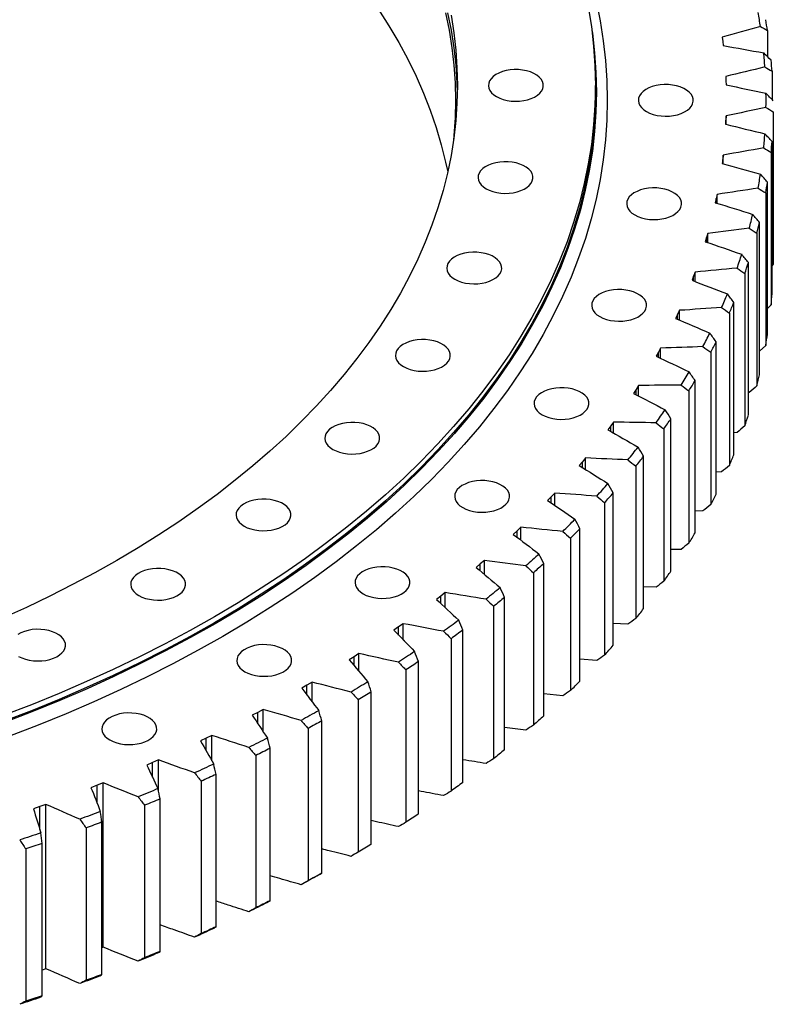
# Model space of a CAD drawing. Header units: millimetres. Extents: x 427 to 9394, y 22732 to 29464.
# Tile 14 of 16: x 7040 to 7452, y 25791 to 26329. Entities that reach past the tile are written whole.
import ezdxf

# ---------------------------------------------------------------- set-up
doc = ezdxf.new("R2010")
doc.units = ezdxf.units.MM
doc.header["$LTSCALE"] = 50

msp = doc.modelspace()

# ---------------------------------------------------------------- linework, layer by layer
at = {"color": 7, "linetype": 'Continuous', "lineweight": 25}
for p, q in [((7449.03, 26323.49), (7449.03, 26309.27)), ((7424.21, 26319.92), (7424.53, 26317.61)), ((7424.53, 26317.61), (7424.78, 26315.3)), ((7451.53, 26301.31), (7451.53, 26285.77)), ((7426.17, 26298.43), (7426.3, 26296.11)), ((7426.3, 26296.11), (7426.36, 26293.8)), ((7354.91, 26290.26), (7354.91, 26293.52)), ((7426.3, 26274.6), (7426.17, 26272.28)), ((7426.36, 26276.91), (7426.3, 26274.6)), ((7426.36, 26272.24), (7426.36, 26276.91)), ((7452.2, 26279.1), (7452.2, 26195.81)), ((7451.53, 26179.58), (7451.53, 26262.86)), ((7424.53, 26253.11), (7424.21, 26250.8)), ((7424.78, 26255.42), (7424.53, 26253.11)), ((7424.78, 26250.64), (7424.78, 26255.42)), ((7451.03, 26256.88), (7451.03, 26173.6)), ((7449.03, 26157.4), (7449.03, 26240.69)), ((7420.98, 26231.69), (7420.48, 26229.39)), ((7421.43, 26233.99), (7420.98, 26231.69)), ((7421.43, 26229.09), (7421.43, 26233.99)), ((7448.04, 26234.73), (7448.04, 26151.44)), ((7444.7, 26135.32), (7444.7, 26218.61)), ((7415.68, 26210.39), (7414.98, 26208.11)), ((7416.31, 26212.67), (7415.68, 26210.39)), ((7416.31, 26207.65), (7416.31, 26212.67)), ((7443.23, 26212.68), (7443.23, 26129.39)), ((7438.56, 26113.38), (7438.56, 26196.67)), ((7452.2, 26195.81), (7451.53, 26195.12)), ((7408.62, 26189.26), (7407.74, 26187)), ((7409.45, 26191.53), (7408.62, 26189.26)), ((7409.45, 26186.35), (7409.45, 26191.53)), ((7436.6, 26190.79), (7436.6, 26107.5)), ((7430.62, 26091.64), (7430.62, 26174.92)), ((7451.03, 26173.6), (7449.03, 26171.62)), ((7399.84, 26168.35), (7398.77, 26166.12)), ((7400.85, 26170.59), (7399.84, 26168.35)), ((7400.85, 26165.24), (7400.85, 26170.59)), ((7428.17, 26169.1), (7428.17, 26085.82)), ((7420.9, 26070.13), (7420.9, 26153.42)), ((7448.04, 26151.44), (7444.7, 26148.29)), ((7389.34, 26147.7), (7388.09, 26145.5)), ((7390.53, 26149.91), (7389.34, 26147.7)), ((7390.53, 26144.36), (7390.53, 26149.91)), ((7417.97, 26147.68), (7417.97, 26064.39)), ((7378.52, 26129.55), (7377.15, 26127.37)), ((7378.52, 26123.76), (7378.52, 26129.55)), ((7409.41, 26048.92), (7409.41, 26132.21)), ((7377.15, 26127.37), (7375.72, 26125.21)), ((7406.02, 26126.55), (7406.02, 26043.26)), ((7439.04, 26125.61), (7438.56, 26125.55)), ((7363.29, 26107.39), (7361.69, 26105.27)), ((7364.84, 26109.53), (7363.29, 26107.39)), ((7364.84, 26103.48), (7364.84, 26109.53)), ((7396.19, 26028.05), (7396.19, 26111.34)), ((7392.33, 26105.78), (7392.33, 26022.49)), ((7432.38, 26103.83), (7430.62, 26103.67)), ((7347.81, 26087.82), (7346.03, 26085.75)), ((7349.53, 26089.91), (7347.81, 26087.82)), ((7349.53, 26083.56), (7349.53, 26089.91)), ((7381.26, 26007.57), (7381.26, 26090.86)), ((7376.95, 26085.41), (7376.95, 26002.12)), ((7423.93, 26082.26), (7420.9, 26082.06)), ((7332.63, 26070.74), (7330.73, 26068.7)), ((7332.63, 26064.04), (7332.63, 26070.74)), ((7364.66, 25987.52), (7364.66, 26070.8)), ((7330.73, 26068.7), (7328.78, 26066.67)), ((7359.91, 26065.48), (7359.91, 25982.19)), ((7413.71, 26060.95), (7409.41, 26060.79)), ((7312.09, 26050.06), (7309.98, 26048.1)), ((7314.16, 26052.05), (7312.09, 26050.06)), ((7314.16, 26044.94), (7314.16, 26052.05)), ((7346.43, 25967.95), (7346.43, 26051.23)), ((7341.25, 26046.05), (7341.25, 25962.76)), ((7401.74, 26039.95), (7396.19, 26039.89)), ((7291.94, 26031.96), (7289.67, 26030.05)), ((7294.17, 26033.89), (7291.94, 26031.96)), ((7294.17, 26026.29), (7294.17, 26033.89)), ((7326.61, 25948.9), (7326.61, 26032.18)), ((7321, 26027.15), (7321, 25943.86)), ((7272.7, 26016.3), (7270.32, 26014.44)), ((7272.7, 26008.13), (7272.7, 26016.3)), ((7388.06, 26019.29), (7381.26, 26019.41)), ((7270.32, 26014.44), (7267.9, 26012.59)), ((7305.24, 25930.41), (7305.24, 26013.7)), ((7299.22, 26008.82), (7299.22, 25925.53)), ((7247.28, 25997.52), (7244.71, 25995.75)), ((7249.81, 25999.32), (7247.28, 25997.52)), ((7249.81, 25990.46), (7249.81, 25999.32)), ((7282.37, 25912.54), (7282.37, 25995.82)), ((7372.69, 25999.04), (7364.66, 25999.39)), ((7275.95, 25991.12), (7275.95, 25907.83)), ((7222.87, 25981.26), (7220.15, 25979.56)), ((7225.55, 25982.99), (7222.87, 25981.26)), ((7225.55, 25973.29), (7225.55, 25982.99)), ((7258.05, 25895.31), (7258.05, 25978.6)), ((7355.67, 25979.23), (7346.43, 25979.9)), ((7251.25, 25974.07), (7251.25, 25890.78)), ((7197.15, 25965.69), (7194.3, 25964.06)), ((7199.97, 25967.34), (7197.15, 25965.69)), ((7199.97, 25956.6), (7199.97, 25967.34)), ((7232.34, 25878.77), (7232.34, 25962.06)), ((7225.18, 25957.72), (7225.18, 25874.44)), ((7337.03, 25959.91), (7326.61, 25960.96)), ((7173.13, 25952.41), (7170.18, 25950.84)), ((7173.13, 25940.34), (7173.13, 25952.41)), ((7170.18, 25950.84), (7167.19, 25949.29)), ((7205.29, 25862.96), (7205.29, 25946.24)), ((7197.78, 25942.11), (7197.78, 25858.82)), ((7316.82, 25941.12), (7305.24, 25942.62)), ((7142.01, 25936.75), (7138.9, 25935.29)), ((7145.08, 25938.24), (7142.01, 25936.75)), ((7145.08, 25924.41), (7145.08, 25938.24)), ((7176.97, 25847.9), (7176.97, 25931.19)), ((7115.9, 25924.85), (7112.71, 25923.45)), ((7115.9, 25907.91), (7115.9, 25924.85)), ((7169.13, 25927.27), (7169.13, 25843.98)), ((7112.71, 25923.45), (7109.48, 25922.07)), ((7147.45, 25833.64), (7147.45, 25916.93)), ((7082.35, 25910.97), (7079.01, 25909.68)), ((7085.66, 25912.28), (7082.35, 25910.97)), ((7085.66, 25822.46), (7085.66, 25912.28)), ((7139.29, 25913.23), (7139.29, 25829.94)), ((7116.78, 25820.21), (7116.78, 25903.5)), ((7051, 25899.33), (7047.55, 25898.14)), ((7054.4, 25900.55), (7051, 25899.33)), ((7054.4, 25810.73), (7054.4, 25900.55)), ((7108.33, 25900.03), (7108.33, 25816.74)), ((7076.31, 25887.69), (7076.31, 25804.4)), ((7085.04, 25807.64), (7085.04, 25890.93)), ((7043.31, 25876.24), (7043.31, 25792.96)), ((7052.3, 25795.95), (7052.3, 25879.24)), ((7085.66, 25822.46), (7085.04, 25822.21)), ((7054.4, 25810.73), (7052.3, 25809.98))]:
    msp.add_line(p, q, dxfattribs=at)
at = {"color": 82, "linetype": 'Continuous', "lineweight": 25}
for p, q in [((7426.3, 26272.25), (7426.3, 26274.6)), ((7424.53, 26250.71), (7424.53, 26253.11)), ((7420.98, 26229.23), (7420.98, 26231.69)), ((7415.68, 26207.87), (7415.68, 26210.39)), ((7408.62, 26186.66), (7408.62, 26189.26)), ((7399.84, 26165.66), (7399.84, 26168.35)), ((7389.34, 26144.92), (7389.34, 26147.7)), ((7377.15, 26124.47), (7377.15, 26127.37)), ((7363.29, 26104.36), (7363.29, 26107.39)), ((7347.81, 26084.64), (7347.81, 26087.82)), ((7330.73, 26065.34), (7330.73, 26068.7)), ((7312.09, 26046.5), (7312.09, 26050.06)), ((7291.94, 26028.15), (7291.94, 26031.96)), ((7270.32, 26010.34), (7270.32, 26014.44)), ((7247.28, 25993.08), (7247.28, 25997.52)), ((7222.87, 25976.4), (7222.87, 25981.26)), ((7197.15, 25960.31), (7197.15, 25965.69)), ((7170.18, 25944.8), (7170.18, 25950.84)), ((7142.01, 25929.84), (7142.01, 25936.75)), ((7112.71, 25915.37), (7112.71, 25923.45)), ((7082.35, 25901.18), (7082.35, 25910.97)), ((7051, 25886.87), (7051, 25899.33))]:
    msp.add_line(p, q, dxfattribs=at)
at = {"color": 7, "linetype": 'Continuous', "lineweight": 25, "flags": 128}
for points in [[(7355.27, 26339.54), (7357.48, 26328.76), (7359.2, 26317.96), (7360.43, 26307.13), (7361.17, 26296.29), (7361.41, 26285.44), (7361.17, 26274.59), (7360.43, 26263.74), (7359.2, 26252.92), (7357.48, 26242.11), (7355.27, 26231.34), (7352.57, 26220.6), (7349.39, 26209.9), (7345.72, 26199.26), (7341.57, 26188.68), (7336.95, 26178.16), (7331.84, 26167.72), (7326.27, 26157.35), (7320.23, 26147.08), (7313.72, 26136.9), (7306.76, 26126.82), (7299.34, 26116.85), (7291.47, 26106.99), (7283.15, 26097.26), (7274.4, 26087.66), (7265.22, 26078.19), (7255.61, 26068.87), (7245.58, 26059.69), (7235.13, 26050.67), (7224.29, 26041.81), (7213.04, 26033.11), (7201.4, 26024.59), (7189.38, 26016.25), (7176.99, 26008.09), (7164.23, 26000.12), (7151.11, 25992.35), (7137.65, 25984.78), (7123.85, 25977.41), (7109.72, 25970.26), (7095.26, 25963.32), (7080.5, 25956.6), (7065.44, 25950.11), (7050.09, 25943.84), (7034.46, 25937.81)], [(7351.01, 26336.46), (7352.72, 26325.75), (7353.94, 26315.02), (7354.67, 26304.27), (7354.91, 26293.52), (7354.67, 26282.77), (7353.94, 26272.02), (7352.72, 26261.3), (7351.01, 26250.59), (7348.83, 26239.91), (7346.15, 26229.27), (7343, 26218.67), (7339.36, 26208.12), (7335.25, 26197.64), (7330.67, 26187.21), (7325.61, 26176.86), (7320.09, 26166.6), (7314.1, 26156.41), (7307.65, 26146.33), (7300.75, 26136.34), (7293.4, 26126.46), (7285.6, 26116.69), (7277.36, 26107.05), (7268.69, 26097.53), (7259.59, 26088.15), (7250.07, 26078.91), (7240.13, 26069.82), (7229.78, 26060.88), (7219.03, 26052.09), (7207.88, 26043.48), (7196.35, 26035.03), (7184.44, 26026.77), (7172.16, 26018.68), (7159.52, 26010.79), (7146.52, 26003.08), (7133.18, 25995.58), (7119.5, 25988.28), (7105.49, 25981.19), (7091.17, 25974.32), (7076.55, 25967.66), (7061.62, 25961.23), (7046.41, 25955.02), (7030.92, 25949.05)], [(7236.24, 26335.07), (7241.99, 26326.07), (7247.33, 26316.98), (7252.26, 26307.82), (7256.78, 26298.58), (7260.87, 26289.28), (7264.54, 26279.92), (7267.78, 26270.51), (7270.59, 26261.05), (7272.98, 26251.55), (7274.12, 26246.25)], [(7275.93, 26331.9), (7277.45, 26322.33), (7278.54, 26312.74), (7279.19, 26303.13), (7279.41, 26293.52), (7279.19, 26283.91), (7278.54, 26274.31), (7277.45, 26264.71), (7275.93, 26255.14), (7273.97, 26245.6), (7271.58, 26236.09), (7268.76, 26226.61), (7265.51, 26217.19), (7261.84, 26207.81), (7257.74, 26198.49), (7253.22, 26189.24), (7248.28, 26180.06), (7242.93, 26170.96), (7237.17, 26161.94), (7231, 26153.02), (7224.43, 26144.19), (7217.46, 26135.46), (7210.09, 26126.84), (7202.34, 26118.33), (7194.2, 26109.94), (7185.69, 26101.68), (7176.81, 26093.55), (7167.56, 26085.56), (7157.95, 26077.71), (7147.98, 26070.01), (7137.68, 26062.46), (7127.03, 26055.07), (7116.05, 26047.85), (7104.75, 26040.79), (7093.13, 26033.9), (7081.21, 26027.2), (7068.98, 26020.67), (7056.46, 26014.33), (7043.66, 26008.19), (7030.58, 26002.24)], [(7272.98, 26333.2), (7274.93, 26323.67), (7276.45, 26314.12), (7277.54, 26304.54), (7278.19, 26294.95), (7278.41, 26285.36), (7278.19, 26275.76), (7277.54, 26266.17), (7277.28, 26263.5)], [(7273.97, 26333.28), (7275.93, 26323.73), (7277.45, 26314.16), (7278.54, 26304.57), (7279.19, 26294.97), (7279.37, 26289.44)], [(7352.96, 26323.96), (7353.22, 26322.1), (7354.44, 26311.36), (7355.17, 26300.61), (7355.41, 26289.85), (7355.17, 26279.09), (7354.44, 26268.34), (7353.22, 26257.6), (7351.51, 26246.88), (7349.32, 26236.2), (7346.65, 26225.55), (7343.49, 26214.94), (7339.85, 26204.39), (7335.74, 26193.89), (7331.15, 26183.46), (7326.09, 26173.11), (7320.56, 26162.83), (7314.57, 26152.64), (7308.12, 26142.55), (7301.21, 26132.55), (7293.86, 26122.67), (7286.05, 26112.89), (7277.81, 26103.24), (7269.13, 26093.72), (7260.02, 26084.33), (7250.49, 26075.08), (7240.55, 26065.98), (7230.19, 26057.04), (7219.43, 26048.25), (7208.28, 26039.63), (7196.74, 26031.18), (7184.82, 26022.91), (7172.53, 26014.81), (7159.88, 26006.91), (7146.87, 25999.21), (7133.52, 25991.7), (7119.83, 25984.39), (7105.82, 25977.3), (7091.49, 25970.42), (7076.85, 25963.76), (7061.92, 25957.32), (7046.69, 25951.11), (7031.2, 25945.13)], [(7300.81, 26287.4), (7302.55, 26286.54), (7304.5, 26285.84), (7306.61, 26285.32), (7308.84, 26284.99), (7311.12, 26284.86), (7313.42, 26284.94), (7315.66, 26285.22), (7317.81, 26285.69), (7319.81, 26286.34), (7321.6, 26287.17), (7323.17, 26288.14), (7324.45, 26289.24), (7325.43, 26290.44), (7326.08, 26291.71), (7326.39, 26293.02), (7326.34, 26294.35), (7325.95, 26295.66), (7325.21, 26296.91), (7324.16, 26298.09), (7322.8, 26299.16), (7321.18, 26300.1), (7319.32, 26300.88), (7317.28, 26301.49), (7315.11, 26301.91), (7312.85, 26302.14), (7310.55, 26302.17), (7308.27, 26301.99), (7306.07, 26301.61), (7304, 26301.05), (7302.09, 26300.31), (7300.41, 26299.41), (7298.98, 26298.37), (7297.84, 26297.21), (7297.03, 26295.98), (7296.55, 26294.68), (7296.41, 26293.36), (7296.63, 26292.04), (7297.2, 26290.75), (7298.1, 26289.53), (7299.31, 26288.4), (7300.81, 26287.4)], [(7382.81, 26279.23), (7384.55, 26278.37), (7386.5, 26277.67), (7388.61, 26277.15), (7390.84, 26276.83), (7393.12, 26276.7), (7395.42, 26276.77), (7397.66, 26277.05), (7399.81, 26277.52), (7401.81, 26278.18), (7403.6, 26279), (7405.17, 26279.98), (7406.45, 26281.07), (7407.43, 26282.27), (7408.08, 26283.54), (7408.39, 26284.86), (7408.34, 26286.18), (7407.95, 26287.49), (7407.21, 26288.75), (7406.16, 26289.92), (7404.8, 26290.99), (7403.18, 26291.93), (7401.32, 26292.71), (7399.28, 26293.32), (7397.11, 26293.75), (7394.85, 26293.98), (7392.55, 26294), (7390.27, 26293.82), (7388.07, 26293.45), (7386, 26292.88), (7384.09, 26292.14), (7382.41, 26291.24), (7380.98, 26290.2), (7379.84, 26289.05), (7379.03, 26287.81), (7378.55, 26286.51), (7378.41, 26285.19), (7378.63, 26283.87), (7379.2, 26282.59), (7380.1, 26281.37), (7381.31, 26280.24), (7382.81, 26279.23)], [(7354.91, 26290.26), (7354.67, 26279.5), (7353.94, 26268.76), (7352.72, 26258.03), (7351.01, 26247.32), (7348.83, 26236.64), (7346.15, 26226), (7343, 26215.4), (7339.36, 26204.86), (7335.25, 26194.37), (7330.67, 26183.95), (7325.61, 26173.6), (7320.09, 26163.33), (7314.1, 26153.15), (7307.65, 26143.06), (7300.75, 26133.07), (7293.4, 26123.19), (7285.6, 26113.43), (7277.36, 26103.78), (7268.69, 26094.27), (7259.59, 26084.89), (7250.07, 26075.64), (7240.13, 26066.55), (7229.78, 26057.61), (7219.03, 26048.83), (7207.88, 26040.21), (7196.35, 26031.77), (7184.44, 26023.5), (7172.16, 26015.42), (7159.52, 26007.52), (7146.52, 25999.82), (7133.18, 25992.31), (7119.5, 25985.02), (7105.49, 25977.93), (7091.17, 25971.05), (7076.55, 25964.39), (7061.62, 25957.96), (7046.41, 25951.75), (7030.92, 25945.78)], [(7295.09, 26237.06), (7296.83, 26236.2), (7298.79, 26235.5), (7300.9, 26234.98), (7303.12, 26234.66), (7305.41, 26234.53), (7307.7, 26234.61), (7309.95, 26234.88), (7312.09, 26235.35), (7314.09, 26236.01), (7315.89, 26236.83), (7317.45, 26237.81), (7318.74, 26238.91), (7319.71, 26240.1), (7320.37, 26241.38), (7320.67, 26242.69), (7320.63, 26244.01), (7320.23, 26245.32), (7319.5, 26246.58), (7318.44, 26247.75), (7317.08, 26248.82), (7315.46, 26249.76), (7313.61, 26250.54), (7311.57, 26251.15), (7309.39, 26251.58), (7307.13, 26251.81), (7304.84, 26251.83), (7302.56, 26251.65), (7300.36, 26251.28), (7298.28, 26250.71), (7296.38, 26249.97), (7294.69, 26249.07), (7293.27, 26248.03), (7292.13, 26246.88), (7291.31, 26245.64), (7290.83, 26244.34), (7290.7, 26243.02), (7290.92, 26241.7), (7291.49, 26240.42), (7292.38, 26239.2), (7293.6, 26238.07), (7295.09, 26237.06)], [(7376.39, 26222.72), (7378.13, 26221.86), (7380.08, 26221.16), (7382.2, 26220.64), (7384.42, 26220.31), (7386.71, 26220.18), (7389, 26220.26), (7391.25, 26220.54), (7393.39, 26221.01), (7395.39, 26221.67), (7397.19, 26222.49), (7398.75, 26223.46), (7400.03, 26224.56), (7401.01, 26225.76), (7401.66, 26227.03), (7401.97, 26228.35), (7401.93, 26229.67), (7401.53, 26230.98), (7400.8, 26232.23), (7399.74, 26233.41), (7398.38, 26234.48), (7396.76, 26235.42), (7394.91, 26236.2), (7392.87, 26236.81), (7390.69, 26237.23), (7388.43, 26237.46), (7386.13, 26237.49), (7383.86, 26237.31), (7381.66, 26236.93), (7379.58, 26236.37), (7377.68, 26235.63), (7375.99, 26234.73), (7374.56, 26233.69), (7373.43, 26232.54), (7372.61, 26231.3), (7372.13, 26230), (7372, 26228.68), (7372.22, 26227.36), (7372.78, 26226.07), (7373.68, 26224.85), (7374.89, 26223.73), (7376.39, 26222.72)], [(7278.04, 26187.59), (7279.79, 26186.73), (7281.74, 26186.03), (7283.85, 26185.51), (7286.08, 26185.18), (7288.36, 26185.06), (7290.66, 26185.13), (7292.9, 26185.41), (7295.05, 26185.88), (7297.04, 26186.54), (7298.84, 26187.36), (7300.4, 26188.33), (7301.69, 26189.43), (7302.67, 26190.63), (7303.32, 26191.9), (7303.63, 26193.22), (7303.58, 26194.54), (7303.19, 26195.85), (7302.45, 26197.1), (7301.4, 26198.28), (7300.04, 26199.35), (7298.41, 26200.29), (7296.56, 26201.07), (7294.52, 26201.68), (7292.35, 26202.11), (7290.09, 26202.33), (7287.79, 26202.36), (7285.51, 26202.18), (7283.31, 26201.81), (7281.23, 26201.24), (7279.33, 26200.5), (7277.65, 26199.6), (7276.22, 26198.56), (7275.08, 26197.41), (7274.27, 26196.17), (7273.79, 26194.87), (7273.65, 26193.55), (7273.87, 26192.23), (7274.44, 26190.94), (7275.34, 26189.72), (7276.55, 26188.6), (7278.04, 26187.59)], [(7357.25, 26167.17), (7358.99, 26166.31), (7360.94, 26165.61), (7363.06, 26165.09), (7365.28, 26164.77), (7367.57, 26164.64), (7369.86, 26164.71), (7372.11, 26164.99), (7374.25, 26165.46), (7376.25, 26166.12), (7378.05, 26166.94), (7379.61, 26167.92), (7380.89, 26169.01), (7381.87, 26170.21), (7382.52, 26171.49), (7382.83, 26172.8), (7382.79, 26174.12), (7382.39, 26175.43), (7381.66, 26176.69), (7380.6, 26177.86), (7379.24, 26178.93), (7377.62, 26179.87), (7375.77, 26180.65), (7373.73, 26181.26), (7371.55, 26181.69), (7369.29, 26181.92), (7367, 26181.94), (7364.72, 26181.76), (7362.52, 26181.39), (7360.44, 26180.82), (7358.54, 26180.08), (7356.85, 26179.18), (7355.42, 26178.14), (7354.29, 26176.99), (7353.47, 26175.75), (7352.99, 26174.45), (7352.86, 26173.13), (7353.08, 26171.81), (7353.64, 26170.53), (7354.54, 26169.31), (7355.76, 26168.18), (7357.25, 26167.17)], [(7249.96, 26139.82), (7251.7, 26138.96), (7253.65, 26138.26), (7255.76, 26137.74), (7257.99, 26137.42), (7260.28, 26137.29), (7262.57, 26137.37), (7264.81, 26137.64), (7266.96, 26138.12), (7268.96, 26138.77), (7270.76, 26139.59), (7272.32, 26140.57), (7273.6, 26141.67), (7274.58, 26142.87), (7275.23, 26144.14), (7275.54, 26145.45), (7275.5, 26146.78), (7275.1, 26148.08), (7274.37, 26149.34), (7273.31, 26150.51), (7271.95, 26151.58), (7270.33, 26152.52), (7268.47, 26153.31), (7266.44, 26153.92), (7264.26, 26154.34), (7262, 26154.57), (7259.7, 26154.59), (7257.43, 26154.42), (7255.22, 26154.04), (7253.15, 26153.47), (7251.24, 26152.73), (7249.56, 26151.83), (7248.13, 26150.79), (7247, 26149.64), (7246.18, 26148.4), (7245.7, 26147.11), (7245.57, 26145.78), (7245.79, 26144.46), (7246.35, 26143.18), (7247.25, 26141.96), (7248.46, 26140.83), (7249.96, 26139.82)], [(7325.72, 26113.54), (7327.46, 26112.68), (7329.41, 26111.98), (7331.52, 26111.46), (7333.75, 26111.14), (7336.03, 26111.01), (7338.33, 26111.09), (7340.57, 26111.36), (7342.72, 26111.83), (7344.72, 26112.49), (7346.51, 26113.31), (7348.07, 26114.29), (7349.36, 26115.39), (7350.34, 26116.58), (7350.99, 26117.86), (7351.3, 26119.17), (7351.25, 26120.5), (7350.86, 26121.8), (7350.12, 26123.06), (7349.07, 26124.23), (7347.71, 26125.3), (7346.09, 26126.24), (7344.23, 26127.02), (7342.19, 26127.64), (7340.02, 26128.06), (7337.76, 26128.29), (7335.46, 26128.31), (7333.18, 26128.13), (7330.98, 26127.76), (7328.9, 26127.19), (7327, 26126.45), (7325.32, 26125.55), (7323.89, 26124.51), (7322.75, 26123.36), (7321.94, 26122.12), (7321.46, 26120.82), (7321.32, 26119.5), (7321.54, 26118.18), (7322.11, 26116.9), (7323.01, 26115.68), (7324.22, 26114.55), (7325.72, 26113.54)], [(7211.31, 26094.58), (7213.05, 26093.72), (7215.01, 26093.02), (7217.12, 26092.5), (7219.34, 26092.18), (7221.63, 26092.05), (7223.92, 26092.13), (7226.17, 26092.4), (7228.31, 26092.87), (7230.31, 26093.53), (7232.11, 26094.35), (7233.67, 26095.33), (7234.96, 26096.43), (7235.93, 26097.62), (7236.59, 26098.9), (7236.89, 26100.21), (7236.85, 26101.54), (7236.45, 26102.84), (7235.72, 26104.1), (7234.66, 26105.27), (7233.3, 26106.34), (7231.68, 26107.28), (7229.83, 26108.06), (7227.79, 26108.68), (7225.61, 26109.1), (7223.35, 26109.33), (7221.06, 26109.35), (7218.78, 26109.18), (7216.58, 26108.8), (7214.5, 26108.23), (7212.6, 26107.49), (7210.91, 26106.59), (7209.49, 26105.55), (7208.35, 26104.4), (7207.53, 26103.16), (7207.05, 26101.86), (7206.92, 26100.54), (7207.14, 26099.22), (7207.71, 26097.94), (7208.6, 26096.72), (7209.82, 26095.59), (7211.31, 26094.58)], [(7282.32, 26062.75), (7284.07, 26061.89), (7286.02, 26061.19), (7288.13, 26060.67), (7290.36, 26060.34), (7292.64, 26060.22), (7294.94, 26060.29), (7297.18, 26060.57), (7299.33, 26061.04), (7301.32, 26061.7), (7303.12, 26062.52), (7304.68, 26063.49), (7305.97, 26064.59), (7306.95, 26065.79), (7307.6, 26067.06), (7307.91, 26068.38), (7307.86, 26069.7), (7307.47, 26071.01), (7306.73, 26072.26), (7305.68, 26073.44), (7304.32, 26074.51), (7302.69, 26075.45), (7300.84, 26076.23), (7298.8, 26076.84), (7296.63, 26077.27), (7294.37, 26077.49), (7292.07, 26077.52), (7289.79, 26077.34), (7287.59, 26076.97), (7285.51, 26076.4), (7283.61, 26075.66), (7281.93, 26074.76), (7280.5, 26073.72), (7279.36, 26072.57), (7278.55, 26071.33), (7278.07, 26070.03), (7277.93, 26068.71), (7278.15, 26067.39), (7278.72, 26066.1), (7279.62, 26064.88), (7280.83, 26063.76), (7282.32, 26062.75)], [(7162.77, 26052.64), (7164.51, 26051.78), (7166.46, 26051.08), (7168.57, 26050.56), (7170.8, 26050.23), (7173.08, 26050.11), (7175.38, 26050.18), (7177.62, 26050.46), (7179.77, 26050.93), (7181.77, 26051.59), (7183.56, 26052.41), (7185.13, 26053.39), (7186.41, 26054.48), (7187.39, 26055.68), (7188.04, 26056.95), (7188.35, 26058.27), (7188.3, 26059.59), (7187.91, 26060.9), (7187.17, 26062.16), (7186.12, 26063.33), (7184.76, 26064.4), (7183.14, 26065.34), (7181.28, 26066.12), (7179.24, 26066.73), (7177.07, 26067.16), (7174.81, 26067.39), (7172.51, 26067.41), (7170.23, 26067.23), (7168.03, 26066.86), (7165.96, 26066.29), (7164.05, 26065.55), (7162.37, 26064.65), (7160.94, 26063.61), (7159.8, 26062.46), (7158.99, 26061.22), (7158.51, 26059.92), (7158.38, 26058.6), (7158.59, 26057.28), (7159.16, 26056), (7160.06, 26054.78), (7161.27, 26053.65), (7162.77, 26052.64)], [(7324.04, 26037.42), (7323.15, 26036.61), (7322.25, 26035.8), (7321.35, 26034.98), (7320.45, 26034.17), (7319.55, 26033.36), (7318.64, 26032.56), (7317.73, 26031.75), (7316.82, 26030.94)], [(7326.61, 26032.18), (7325.91, 26031.55), (7325.22, 26030.92), (7324.52, 26030.29), (7323.82, 26029.66), (7323.12, 26029.03), (7322.41, 26028.4), (7321.71, 26027.77), (7321, 26027.15)], [(7105.15, 26014.72), (7106.9, 26013.86), (7108.85, 26013.16), (7110.96, 26012.64), (7113.19, 26012.31), (7115.47, 26012.18), (7117.76, 26012.26), (7120.01, 26012.54), (7122.16, 26013.01), (7124.15, 26013.66), (7125.95, 26014.49), (7127.51, 26015.46), (7128.8, 26016.56), (7129.78, 26017.76), (7130.43, 26019.03), (7130.73, 26020.34), (7130.69, 26021.67), (7130.3, 26022.98), (7129.56, 26024.23), (7128.5, 26025.41), (7127.15, 26026.48), (7125.52, 26027.41), (7123.67, 26028.2), (7121.63, 26028.81), (7119.46, 26029.23), (7117.19, 26029.46), (7114.9, 26029.49), (7112.62, 26029.31), (7110.42, 26028.93), (7108.34, 26028.37), (7106.44, 26027.63), (7104.75, 26026.73), (7103.33, 26025.69), (7102.19, 26024.53), (7101.37, 26023.3), (7100.89, 26022), (7100.76, 26020.68), (7100.98, 26019.36), (7101.55, 26018.07), (7102.45, 26016.85), (7103.66, 26015.72), (7105.15, 26014.72)], [(7227.82, 26015.66), (7229.56, 26014.8), (7231.52, 26014.1), (7233.63, 26013.58), (7235.85, 26013.25), (7238.14, 26013.13), (7240.43, 26013.2), (7242.68, 26013.48), (7244.82, 26013.95), (7246.82, 26014.61), (7248.62, 26015.43), (7250.18, 26016.4), (7251.47, 26017.5), (7252.44, 26018.7), (7253.1, 26019.97), (7253.4, 26021.29), (7253.36, 26022.61), (7252.96, 26023.92), (7252.23, 26025.17), (7251.17, 26026.35), (7249.81, 26027.42), (7248.19, 26028.36), (7246.34, 26029.14), (7244.3, 26029.75), (7242.12, 26030.18), (7239.86, 26030.4), (7237.57, 26030.43), (7235.29, 26030.25), (7233.09, 26029.88), (7231.01, 26029.31), (7229.11, 26028.57), (7227.42, 26027.67), (7226, 26026.63), (7224.86, 26025.48), (7224.04, 26024.24), (7223.56, 26022.94), (7223.43, 26021.62), (7223.65, 26020.3), (7224.22, 26019.01), (7225.11, 26017.79), (7226.33, 26016.67), (7227.82, 26015.66)], [(7302.83, 26019.01), (7301.87, 26018.22), (7300.91, 26017.43), (7299.95, 26016.65), (7298.98, 26015.86), (7298.01, 26015.08), (7297.04, 26014.29), (7296.07, 26013.51), (7295.09, 26012.73)], [(7305.24, 26013.7), (7304.49, 26013.09), (7303.74, 26012.48), (7302.99, 26011.87), (7302.24, 26011.26), (7301.49, 26010.65), (7300.73, 26010.04), (7299.98, 26009.43), (7299.22, 26008.82)], [(7280.13, 26001.2), (7279.11, 26000.43), (7278.08, 25999.67), (7277.06, 25998.92), (7276.03, 25998.16), (7275, 25997.4), (7273.96, 25996.65), (7272.92, 25995.89), (7271.88, 25995.14)], [(7039.46, 25981.46), (7041.2, 25980.6), (7043.15, 25979.9), (7045.27, 25979.38), (7047.49, 25979.05), (7049.78, 25978.92), (7052.07, 25979), (7054.32, 25979.28), (7056.46, 25979.75), (7058.46, 25980.41), (7060.26, 25981.23), (7061.82, 25982.2), (7063.1, 25983.3), (7064.08, 25984.5), (7064.73, 25985.77), (7065.04, 25987.08), (7065, 25988.41), (7064.6, 25989.72), (7063.87, 25990.97), (7062.81, 25992.15), (7061.45, 25993.22), (7059.83, 25994.16), (7057.98, 25994.94), (7055.94, 25995.55), (7053.76, 25995.97), (7051.5, 25996.2), (7049.2, 25996.23), (7046.93, 25996.05), (7044.73, 25995.67), (7042.65, 25995.11), (7040.74, 25994.37), (7039.06, 25993.47)], [(7282.37, 25995.82), (7281.57, 25995.23), (7280.77, 25994.64), (7279.97, 25994.05), (7279.17, 25993.47), (7278.37, 25992.88), (7277.57, 25992.29), (7276.76, 25991.7), (7275.95, 25991.12)], [(7163.14, 25973.08), (7164.88, 25972.22), (7166.83, 25971.52), (7168.94, 25971), (7171.17, 25970.67), (7173.45, 25970.55), (7175.75, 25970.62), (7177.99, 25970.9), (7180.14, 25971.37), (7182.14, 25972.03), (7183.93, 25972.85), (7185.5, 25973.82), (7186.78, 25974.92), (7187.76, 25976.12), (7188.41, 25977.39), (7188.72, 25978.71), (7188.67, 25980.03), (7188.28, 25981.34), (7187.54, 25982.59), (7186.49, 25983.77), (7185.13, 25984.84), (7183.51, 25985.78), (7181.65, 25986.56), (7179.62, 25987.17), (7177.44, 25987.6), (7175.18, 25987.82), (7172.88, 25987.85), (7170.6, 25987.67), (7168.4, 25987.3), (7166.33, 25986.73), (7164.42, 25985.99), (7162.74, 25985.09), (7161.31, 25984.05), (7160.17, 25982.9), (7159.36, 25981.66), (7158.88, 25980.36), (7158.75, 25979.04), (7158.96, 25977.72), (7159.53, 25976.43), (7160.43, 25975.21), (7161.64, 25974.09), (7163.14, 25973.08)], [(7255.99, 25984.03), (7254.9, 25983.3), (7253.82, 25982.56), (7252.73, 25981.84), (7251.64, 25981.11), (7250.55, 25980.38), (7249.45, 25979.65), (7248.35, 25978.93), (7247.25, 25978.21)], [(7258.05, 25978.6), (7257.2, 25978.03), (7256.36, 25977.46), (7255.51, 25976.89), (7254.66, 25976.33), (7253.81, 25975.76), (7252.96, 25975.2), (7252.11, 25974.63), (7251.25, 25974.07)], [(7230.46, 25967.54), (7229.31, 25966.84), (7228.17, 25966.14), (7227.02, 25965.44), (7225.87, 25964.74), (7224.72, 25964.05), (7223.57, 25963.35), (7222.41, 25962.66), (7221.25, 25961.97)], [(7232.34, 25962.06), (7231.45, 25961.51), (7230.55, 25960.97), (7229.66, 25960.43), (7228.77, 25959.88), (7227.87, 25959.34), (7226.98, 25958.8), (7226.08, 25958.26), (7225.18, 25957.72)], [(7203.6, 25951.78), (7202.4, 25951.11), (7201.2, 25950.44), (7199.99, 25949.77), (7198.79, 25949.11), (7197.58, 25948.44), (7196.37, 25947.78), (7195.16, 25947.12), (7193.94, 25946.46)], [(7089.38, 25935.74), (7091.12, 25934.88), (7093.07, 25934.18), (7095.18, 25933.66), (7097.41, 25933.33), (7099.7, 25933.2), (7101.99, 25933.28), (7104.23, 25933.56), (7106.38, 25934.03), (7108.38, 25934.68), (7110.18, 25935.51), (7111.74, 25936.48), (7113.02, 25937.58), (7114, 25938.78), (7114.65, 25940.05), (7114.96, 25941.36), (7114.91, 25942.69), (7114.52, 25944), (7113.79, 25945.25), (7112.73, 25946.43), (7111.37, 25947.5), (7109.75, 25948.43), (7107.89, 25949.22), (7105.86, 25949.83), (7103.68, 25950.25), (7101.42, 25950.48), (7099.12, 25950.51), (7096.85, 25950.33), (7094.64, 25949.95), (7092.57, 25949.39), (7090.66, 25948.65), (7088.98, 25947.75), (7087.55, 25946.71), (7086.42, 25945.55), (7085.6, 25944.32), (7085.12, 25943.02), (7084.99, 25941.7), (7085.21, 25940.38), (7085.77, 25939.09), (7086.67, 25937.87), (7087.88, 25936.74), (7089.38, 25935.74)], [(7205.29, 25946.24), (7204.36, 25945.72), (7203.42, 25945.21), (7202.49, 25944.69), (7201.55, 25944.17), (7200.61, 25943.65), (7199.67, 25943.14), (7198.73, 25942.63), (7197.78, 25942.11)], [(7326.61, 25948.9), (7325.91, 25948.26), (7325.22, 25947.63), (7324.52, 25947), (7323.82, 25946.37), (7323.12, 25945.74), (7322.41, 25945.11), (7321.71, 25944.49), (7321, 25943.86)], [(7175.47, 25936.77), (7174.22, 25936.13), (7172.96, 25935.5), (7171.7, 25934.87), (7170.44, 25934.23), (7169.18, 25933.6), (7167.92, 25932.98), (7166.65, 25932.35), (7165.38, 25931.72)], [(7176.97, 25931.19), (7176, 25930.7), (7175.02, 25930.2), (7174.04, 25929.71), (7173.06, 25929.22), (7172.08, 25928.73), (7171.1, 25928.24), (7170.12, 25927.76), (7169.13, 25927.27)], [(7305.24, 25930.41), (7304.49, 25929.8), (7303.74, 25929.19), (7302.99, 25928.58), (7302.24, 25927.97), (7301.49, 25927.36), (7300.73, 25926.75), (7299.98, 25926.14), (7299.22, 25925.53)], [(7146.13, 25922.55), (7144.83, 25921.95), (7143.52, 25921.35), (7142.22, 25920.75), (7140.91, 25920.15), (7139.59, 25919.56), (7138.28, 25918.97), (7136.96, 25918.38), (7135.65, 25917.79)], [(7147.45, 25916.93), (7146.43, 25916.47), (7145.42, 25916), (7144.4, 25915.54), (7143.38, 25915.07), (7142.36, 25914.61), (7141.34, 25914.15), (7140.32, 25913.69), (7139.29, 25913.23)], [(7115.66, 25909.15), (7114.31, 25908.59), (7112.96, 25908.02), (7111.6, 25907.46), (7110.24, 25906.9), (7108.88, 25906.35), (7107.52, 25905.79), (7106.16, 25905.23), (7104.79, 25904.68)], [(7282.37, 25912.54), (7281.57, 25911.95), (7280.77, 25911.36), (7279.97, 25910.77), (7279.17, 25910.18), (7278.37, 25909.59), (7277.57, 25909), (7276.76, 25908.42), (7275.95, 25907.83)], [(7116.78, 25903.5), (7115.73, 25903.06), (7114.67, 25902.63), (7113.62, 25902.19), (7112.56, 25901.76), (7111.51, 25901.32), (7110.45, 25900.89), (7109.39, 25900.46), (7108.33, 25900.03)], [(7084.12, 25896.6), (7082.72, 25896.08), (7081.32, 25895.55), (7079.92, 25895.03), (7078.52, 25894.51), (7077.12, 25893.99), (7075.71, 25893.47), (7074.3, 25892.95), (7072.89, 25892.44)], [(7258.05, 25895.31), (7257.2, 25894.74), (7256.36, 25894.17), (7255.51, 25893.61), (7254.66, 25893.04), (7253.81, 25892.48), (7252.96, 25891.91), (7252.11, 25891.35), (7251.25, 25890.78)], [(7085.04, 25890.93), (7083.95, 25890.52), (7082.86, 25890.11), (7081.77, 25889.71), (7080.68, 25889.3), (7079.59, 25888.9), (7078.5, 25888.49), (7077.4, 25888.09), (7076.31, 25887.69)], [(7051.58, 25884.94), (7050.14, 25884.45), (7048.7, 25883.97), (7047.26, 25883.48), (7045.81, 25883), (7044.37, 25882.52), (7042.92, 25882.04), (7041.47, 25881.56), (7040.02, 25881.09)], [(7052.3, 25879.24), (7051.18, 25878.86), (7050.06, 25878.48), (7048.93, 25878.11), (7047.81, 25877.73), (7046.69, 25877.36), (7045.56, 25876.99), (7044.44, 25876.62), (7043.31, 25876.24)], [(7232.34, 25878.77), (7231.45, 25878.23), (7230.55, 25877.68), (7229.66, 25877.14), (7228.77, 25876.6), (7227.87, 25876.06), (7226.98, 25875.52), (7226.08, 25874.98), (7225.18, 25874.44)], [(7203.6, 25861.96), (7202.4, 25861.29), (7201.2, 25860.62), (7199.99, 25859.95), (7198.79, 25859.29), (7197.58, 25858.63), (7196.37, 25857.96), (7195.16, 25857.3), (7193.94, 25856.64)], [(7205.29, 25862.96), (7204.36, 25862.44), (7203.42, 25861.92), (7202.49, 25861.4), (7201.55, 25860.88), (7200.61, 25860.37), (7199.67, 25859.85), (7198.73, 25859.34), (7197.78, 25858.82)], [(7175.47, 25846.95), (7174.22, 25846.31), (7172.96, 25845.68), (7171.7, 25845.05), (7170.44, 25844.41), (7169.18, 25843.78), (7167.92, 25843.16), (7166.65, 25842.53), (7165.38, 25841.9)], [(7176.97, 25847.9), (7176, 25847.41), (7175.02, 25846.92), (7174.04, 25846.43), (7173.06, 25845.94), (7172.08, 25845.45), (7171.1, 25844.96), (7170.12, 25844.47), (7169.13, 25843.98)], [(7147.45, 25833.64), (7146.43, 25833.18), (7145.42, 25832.71), (7144.4, 25832.25), (7143.38, 25831.79), (7142.36, 25831.32), (7141.34, 25830.86), (7140.32, 25830.4), (7139.29, 25829.94)], [(7146.13, 25832.73), (7144.83, 25832.13), (7143.52, 25831.53), (7142.22, 25830.93), (7140.91, 25830.34), (7139.59, 25829.74), (7138.28, 25829.15), (7136.96, 25828.56), (7135.65, 25827.97)], [(7115.66, 25819.33), (7114.31, 25818.77), (7112.96, 25818.2), (7111.6, 25817.64), (7110.24, 25817.08), (7108.88, 25816.53), (7107.52, 25815.97), (7106.16, 25815.42), (7104.79, 25814.86)], [(7116.78, 25820.21), (7115.73, 25819.78), (7114.67, 25819.34), (7113.62, 25818.9), (7112.56, 25818.47), (7111.51, 25818.04), (7110.45, 25817.6), (7109.39, 25817.17), (7108.33, 25816.74)], [(7084.12, 25806.78), (7082.72, 25806.26), (7081.32, 25805.73), (7079.92, 25805.21), (7078.52, 25804.69), (7077.12, 25804.17), (7075.71, 25803.65), (7074.3, 25803.14), (7072.89, 25802.62)], [(7085.04, 25807.64), (7083.95, 25807.23), (7082.86, 25806.82), (7081.77, 25806.42), (7080.68, 25806.01), (7079.59, 25805.61), (7078.5, 25805.21), (7077.4, 25804.8), (7076.31, 25804.4)], [(7052.3, 25795.95), (7051.18, 25795.57), (7050.06, 25795.2), (7048.93, 25794.82), (7047.81, 25794.45), (7046.69, 25794.07), (7045.56, 25793.7), (7044.44, 25793.33), (7043.31, 25792.96)], [(7051.58, 25795.12), (7050.14, 25794.63), (7048.7, 25794.15), (7047.26, 25793.66), (7045.81, 25793.18), (7044.37, 25792.7), (7042.92, 25792.22), (7041.47, 25791.74), (7040.02, 25791.27)]]:
    msp.add_lwpolyline(points, dxfattribs=at)
at = {"color": 7, "linetype": 'Continuous', "lineweight": 25}
for centre, radius, start, end in [((7172.74, 26284.56), 275.52, 8.5841, 10.2003), ((7175.37, 26281.29), 276.89, 8.767, 10.0174), ((7178.17, 26285.26), 270.04, 3.8982, 5.5362), ((7180.83, 26281.99), 271.38, 4.0836, 5.3508), ((7179.99, 26285.36), 268.22, 359.1773, 0.8227), ((7178.17, 26285.46), 270.04, 354.4638, 356.1018), ((7180.83, 26282.19), 271.38, 354.6492, 355.9164), ((7172.74, 26286.15), 275.52, 349.7997, 351.4159), ((7175.37, 26282.89), 276.89, 349.9826, 351.233), ((7163.77, 26288.03), 284.68, 345.2239, 346.8052), ((7166.36, 26284.78), 286.1, 345.4029, 346.6262), ((7151.43, 26291.65), 297.56, 340.7701, 342.3055), ((7153.95, 26288.42), 299.03, 340.9439, 342.1317), ((7135.88, 26297.53), 314.18, 336.4657, 337.9465), ((7180.83, 26198.9), 271.38, 354.6492, 355.9164), ((7138.34, 26294.33), 315.73, 336.6333, 337.7789), ((7117.39, 26306.14), 334.58, 332.3307, 333.7507), ((7175.37, 26199.6), 276.89, 349.9826, 351.233), ((7119.75, 26302.98), 336.24, 332.4914, 333.59), ((7096.24, 26317.87), 358.77, 328.3782, 329.7336), ((7166.36, 26201.49), 286.1, 345.4029, 346.6262), ((7098.49, 26314.77), 360.55, 328.5316, 329.5802), ((7072.75, 26333.07), 386.75, 324.6147, 325.9039), ((7153.95, 26205.13), 299.03, 340.9439, 342.1317), ((7074.88, 26330.04), 388.68, 324.7606, 325.758), ((7047.27, 26351.98), 418.49, 321.0414, 322.2645), ((7138.34, 26211.04), 315.73, 336.6333, 337.7789), ((7049.28, 26349.05), 420.57, 321.1798, 322.1261), ((7020.2, 26374.78), 453.88, 317.6548, 318.8135), ((7022.08, 26371.96), 456.14, 317.786, 318.6824), ((7119.75, 26219.69), 336.24, 332.4914, 333.59), ((6991.93, 26401.54), 492.81, 314.4485, 315.5453), ((6993.67, 26398.85), 495.26, 314.5726, 315.4212), ((7098.49, 26231.48), 360.55, 328.5316, 329.5802), ((7074.88, 26246.76), 388.68, 324.7606, 325.758), ((7049.28, 26265.76), 420.57, 321.1798, 322.1261), ((7022.08, 26288.68), 456.14, 317.786, 318.6824), ((6993.67, 26315.56), 495.26, 314.5726, 315.4212)]:
    msp.add_arc(centre, radius, start, end, dxfattribs=at)
for points in [[(7445.17, 26325.68), (7438.2, 26323.74), (7431.21, 26321.82), (7424.21, 26319.92)], [(7445.17, 26325.68), (7446.46, 26324.95), (7447.74, 26324.22), (7449.03, 26323.49)], [(7424.78, 26315.3), (7432.18, 26313.98), (7439.57, 26312.66), (7446.96, 26311.31)], [(7451.03, 26307.3), (7449.67, 26308.63), (7448.32, 26309.97), (7446.96, 26311.31)], [(7447.59, 26303.61), (7440.46, 26301.87), (7433.32, 26300.14), (7426.17, 26298.43)], [(7447.59, 26303.61), (7448.9, 26302.85), (7450.21, 26302.08), (7451.53, 26301.31)], [(7426.36, 26293.8), (7433.65, 26292.29), (7440.92, 26290.76), (7448.18, 26289.21)], [(7452.2, 26285.08), (7450.86, 26286.46), (7449.52, 26287.83), (7448.18, 26289.21)], [(7448.18, 26281.5), (7440.92, 26279.96), (7433.65, 26278.43), (7426.36, 26276.91)], [(7448.18, 26281.5), (7449.52, 26280.7), (7450.86, 26279.9), (7452.2, 26279.1)], [(7426.17, 26272.28), (7433.32, 26270.57), (7440.46, 26268.84), (7447.59, 26267.1)], [(7451.53, 26262.86), (7450.21, 26264.28), (7448.9, 26265.69), (7447.59, 26267.1)], [(7446.96, 26259.4), (7439.57, 26258.06), (7432.18, 26256.73), (7424.78, 26255.42)], [(7446.96, 26259.4), (7448.32, 26258.56), (7449.67, 26257.72), (7451.03, 26256.88)], [(7424.21, 26250.8), (7431.21, 26248.89), (7438.2, 26246.97), (7445.17, 26245.03)], [(7449.03, 26240.69), (7447.74, 26242.14), (7446.46, 26243.58), (7445.17, 26245.03)], [(7443.91, 26237.36), (7436.42, 26236.22), (7428.93, 26235.09), (7421.43, 26233.99)], [(7443.91, 26237.36), (7445.28, 26236.48), (7446.66, 26235.6), (7448.04, 26234.73)], [(7420.48, 26229.39), (7427.31, 26227.29), (7434.14, 26225.18), (7440.94, 26223.05)], [(7444.7, 26218.61), (7443.45, 26220.09), (7442.2, 26221.57), (7440.94, 26223.05)], [(7439.04, 26215.43), (7431.47, 26214.49), (7423.9, 26213.57), (7416.31, 26212.67)], [(7439.04, 26215.43), (7440.44, 26214.51), (7441.83, 26213.59), (7443.23, 26212.68)], [(7414.98, 26208.11), (7421.64, 26205.83), (7428.28, 26203.53), (7434.9, 26201.21)], [(7438.56, 26196.67), (7437.34, 26198.18), (7436.12, 26199.7), (7434.9, 26201.21)], [(7432.38, 26193.65), (7424.74, 26192.92), (7417.1, 26192.22), (7409.45, 26191.53)], [(7432.38, 26193.65), (7433.79, 26192.7), (7435.19, 26191.74), (7436.6, 26190.79)], [(7407.74, 26187), (7414.2, 26184.54), (7420.65, 26182.06), (7427.07, 26179.57)], [(7430.62, 26174.92), (7429.44, 26176.47), (7428.26, 26178.02), (7427.07, 26179.57)], [(7423.93, 26172.08), (7416.24, 26171.57), (7408.54, 26171.07), (7400.85, 26170.59)], [(7423.93, 26172.08), (7425.34, 26171.09), (7426.76, 26170.1), (7428.17, 26169.1)], [(7398.77, 26166.12), (7405.02, 26163.48), (7411.25, 26160.83), (7417.47, 26158.16)], [(7420.9, 26153.42), (7419.75, 26155), (7418.61, 26156.58), (7417.47, 26158.16)], [(7413.71, 26150.77), (7405.98, 26150.47), (7398.26, 26150.18), (7390.53, 26149.91)], [(7413.71, 26150.77), (7415.13, 26149.74), (7416.55, 26148.71), (7417.97, 26147.68)], [(7388.09, 26145.5), (7394.11, 26142.7), (7400.12, 26139.88), (7406.1, 26137.04)], [(7409.41, 26132.21), (7408.31, 26133.82), (7407.21, 26135.43), (7406.1, 26137.04)], [(7401.74, 26129.77), (7394, 26129.67), (7386.26, 26129.6), (7378.52, 26129.55)], [(7401.74, 26129.77), (7403.17, 26128.69), (7404.59, 26127.62), (7406.02, 26126.55)], [(7443.23, 26129.39), (7441.83, 26128.13), (7440.44, 26126.87), (7439.04, 26125.61)], [(7375.72, 26125.21), (7381.5, 26122.24), (7387.27, 26119.26), (7393.02, 26116.26)], [(7396.19, 26111.34), (7395.13, 26112.98), (7394.07, 26114.62), (7393.02, 26116.26)], [(7388.06, 26109.11), (7380.32, 26109.23), (7372.58, 26109.37), (7364.84, 26109.53)], [(7388.06, 26109.11), (7389.48, 26108), (7390.91, 26106.89), (7392.33, 26105.78)], [(7436.6, 26107.5), (7435.19, 26106.28), (7433.79, 26105.05), (7432.38, 26103.83)], [(7361.69, 26105.27), (7367.22, 26102.15), (7372.74, 26099.01), (7378.23, 26095.86)], [(7381.26, 26090.86), (7380.25, 26092.53), (7379.24, 26094.19), (7378.23, 26095.86)], [(7372.69, 26088.86), (7364.97, 26089.19), (7357.25, 26089.54), (7349.53, 26089.91)], [(7372.69, 26088.86), (7374.11, 26087.71), (7375.53, 26086.56), (7376.95, 26085.41)], [(7428.17, 26085.82), (7426.76, 26084.63), (7425.34, 26083.45), (7423.93, 26082.26)], [(7346.03, 26085.75), (7351.3, 26082.48), (7356.55, 26079.19), (7361.78, 26075.89)], [(7364.66, 26070.8), (7363.7, 26072.5), (7362.74, 26074.2), (7361.78, 26075.89)], [(7355.67, 26069.05), (7347.98, 26069.59), (7340.3, 26070.16), (7332.63, 26070.74)], [(7328.78, 26066.67), (7333.78, 26063.26), (7338.75, 26059.84), (7343.7, 26056.4)], [(7355.67, 26069.05), (7357.08, 26067.86), (7358.5, 26066.67), (7359.91, 26065.48)], [(7417.97, 26064.39), (7416.55, 26063.24), (7415.13, 26062.1), (7413.71, 26060.95)], [(7346.43, 26051.23), (7345.52, 26052.96), (7344.61, 26054.68), (7343.7, 26056.4)], [(7337.03, 26049.73), (7329.4, 26050.48), (7321.77, 26051.26), (7314.16, 26052.05)], [(7337.03, 26049.73), (7338.44, 26048.5), (7339.84, 26047.27), (7341.25, 26046.05)], [(7309.98, 26048.1), (7314.69, 26044.55), (7319.38, 26040.99), (7324.04, 26037.42)], [(7406.02, 26043.26), (7404.59, 26042.16), (7403.17, 26041.05), (7401.74, 26039.95)], [(7326.61, 26032.18), (7325.75, 26033.93), (7324.89, 26035.68), (7324.04, 26037.42)], [(7316.82, 26030.94), (7309.26, 26031.91), (7301.71, 26032.89), (7294.17, 26033.89)], [(7289.67, 26030.05), (7294.08, 26026.38), (7298.47, 26022.7), (7302.83, 26019.01)], [(7316.82, 26030.94), (7318.22, 26029.68), (7319.61, 26028.41), (7321, 26027.15)], [(7392.33, 26022.49), (7390.91, 26021.43), (7389.48, 26020.36), (7388.06, 26019.29)], [(7295.09, 26012.73), (7287.62, 26013.9), (7280.16, 26015.09), (7272.7, 26016.3)], [(7305.24, 26013.7), (7304.44, 26015.47), (7303.63, 26017.24), (7302.83, 26019.01)], [(7267.9, 26012.59), (7272, 26008.8), (7276.08, 26005), (7280.13, 26001.2)], [(7295.09, 26012.73), (7296.47, 26011.43), (7297.84, 26010.12), (7299.22, 26008.82)], [(7282.37, 25995.82), (7281.62, 25997.62), (7280.88, 25999.41), (7280.13, 26001.2)], [(7376.95, 26002.12), (7375.53, 26001.09), (7374.11, 26000.06), (7372.69, 25999.04)], [(7244.71, 25995.75), (7248.49, 25991.85), (7252.25, 25987.94), (7255.99, 25984.03)], [(7271.88, 25995.14), (7264.52, 25996.52), (7257.16, 25997.91), (7249.81, 25999.32)], [(7271.88, 25995.14), (7273.24, 25993.8), (7274.6, 25992.46), (7275.95, 25991.12)], [(7258.05, 25978.6), (7257.36, 25980.41), (7256.67, 25982.22), (7255.99, 25984.03)], [(7220.15, 25979.56), (7223.62, 25975.56), (7227.05, 25971.56), (7230.46, 25967.54)], [(7247.25, 25978.21), (7240.01, 25979.78), (7232.77, 25981.38), (7225.55, 25982.99)], [(7247.25, 25978.21), (7248.58, 25976.83), (7249.92, 25975.45), (7251.25, 25974.07)], [(7359.91, 25982.19), (7358.5, 25981.21), (7357.08, 25980.22), (7355.67, 25979.23)], [(7232.34, 25962.06), (7231.71, 25963.89), (7231.08, 25965.72), (7230.46, 25967.54)], [(7194.3, 25964.06), (7197.43, 25959.98), (7200.53, 25955.88), (7203.6, 25951.78)], [(7221.25, 25961.97), (7214.14, 25963.74), (7207.05, 25965.53), (7199.97, 25967.34)], [(7341.25, 25962.76), (7339.84, 25961.81), (7338.44, 25960.86), (7337.03, 25959.91)], [(7221.25, 25961.97), (7222.56, 25960.55), (7223.87, 25959.14), (7225.18, 25957.72)], [(7193.94, 25946.46), (7186.99, 25948.43), (7180.05, 25950.41), (7173.13, 25952.41)], [(7205.29, 25946.24), (7204.73, 25948.09), (7204.16, 25949.93), (7203.6, 25951.78)], [(7167.19, 25949.29), (7169.98, 25945.13), (7172.74, 25940.95), (7175.47, 25936.77)], [(7193.94, 25946.46), (7195.22, 25945.01), (7196.5, 25943.56), (7197.78, 25942.11)], [(7321, 25943.86), (7319.61, 25942.95), (7318.22, 25942.03), (7316.82, 25941.12)], [(7138.9, 25935.29), (7141.34, 25931.05), (7143.75, 25926.8), (7146.13, 25922.55)], [(7165.38, 25931.72), (7158.6, 25933.88), (7151.83, 25936.05), (7145.08, 25938.24)], [(7176.97, 25931.19), (7176.47, 25933.05), (7175.97, 25934.91), (7175.47, 25936.77)], [(7165.38, 25931.72), (7166.63, 25930.24), (7167.88, 25928.75), (7169.13, 25927.27)], [(7135.65, 25917.79), (7129.05, 25920.13), (7122.47, 25922.48), (7115.9, 25924.85)], [(7299.22, 25925.53), (7297.84, 25924.66), (7296.47, 25923.79), (7295.09, 25922.91)], [(7109.48, 25922.07), (7111.57, 25917.77), (7113.63, 25913.46), (7115.66, 25909.15)], [(7147.45, 25916.93), (7147.01, 25918.8), (7146.57, 25920.68), (7146.13, 25922.55)], [(7135.65, 25917.79), (7136.86, 25916.27), (7138.08, 25914.75), (7139.29, 25913.23)], [(7079.01, 25909.68), (7080.75, 25905.33), (7082.45, 25900.97), (7084.12, 25896.6)], [(7104.79, 25904.68), (7098.39, 25907.2), (7092.02, 25909.73), (7085.66, 25912.28)], [(7116.78, 25903.5), (7116.41, 25905.38), (7116.03, 25907.27), (7115.66, 25909.15)], [(7104.79, 25904.68), (7105.97, 25903.13), (7107.15, 25901.58), (7108.33, 25900.03)], [(7275.95, 25907.83), (7274.6, 25906.99), (7273.24, 25906.16), (7271.88, 25905.32)], [(7047.55, 25898.14), (7048.93, 25893.75), (7050.27, 25889.34), (7051.58, 25884.94)], [(7072.89, 25892.44), (7066.71, 25895.13), (7060.55, 25897.83), (7054.4, 25900.55)], [(7072.89, 25892.44), (7074.03, 25890.86), (7075.17, 25889.27), (7076.31, 25887.69)], [(7085.04, 25890.93), (7084.73, 25892.82), (7084.42, 25894.71), (7084.12, 25896.6)], [(7251.25, 25890.78), (7249.92, 25889.99), (7248.58, 25889.19), (7247.25, 25888.39)], [(7052.3, 25879.24), (7052.06, 25881.14), (7051.82, 25883.04), (7051.58, 25884.94)], [(7040.02, 25881.09), (7041.12, 25879.47), (7042.21, 25877.86), (7043.31, 25876.24)], [(7225.18, 25874.44), (7223.87, 25873.67), (7222.56, 25872.91), (7221.25, 25872.15)], [(7203.6, 25861.96), (7204.16, 25862.29), (7204.73, 25862.62), (7205.29, 25862.96)], [(7197.78, 25858.82), (7196.5, 25858.1), (7195.22, 25857.37), (7193.94, 25856.64)], [(7169.13, 25843.98), (7167.88, 25843.29), (7166.63, 25842.6), (7165.38, 25841.9)], [(7175.47, 25846.95), (7175.97, 25847.27), (7176.47, 25847.59), (7176.97, 25847.9)], [(7146.13, 25832.73), (7146.57, 25833.03), (7147.01, 25833.34), (7147.45, 25833.64)], [(7139.29, 25829.94), (7138.08, 25829.28), (7136.86, 25828.63), (7135.65, 25827.97)], [(7104.79, 25814.86), (7098.39, 25817.38), (7092.02, 25819.91), (7085.66, 25822.46)], [(7108.33, 25816.74), (7107.15, 25816.11), (7105.97, 25815.49), (7104.79, 25814.86)], [(7115.66, 25819.33), (7116.03, 25819.62), (7116.41, 25819.92), (7116.78, 25820.21)], [(7072.89, 25802.62), (7066.71, 25805.31), (7060.55, 25808.02), (7054.4, 25810.73)], [(7084.12, 25806.78), (7084.42, 25807.07), (7084.73, 25807.35), (7085.04, 25807.64)], [(7076.31, 25804.4), (7075.17, 25803.81), (7074.03, 25803.21), (7072.89, 25802.62)], [(7051.58, 25795.12), (7051.82, 25795.4), (7052.06, 25795.67), (7052.3, 25795.95)], [(7043.31, 25792.96), (7042.21, 25792.39), (7041.12, 25791.83), (7040.02, 25791.27)]]:
    msp.add_open_spline(points, degree=3, dxfattribs=at)
for points, knots in [([(7295.09, 25922.91), (7290.91, 25923.57), (7286.66, 25924.24), (7282.43, 25924.92), (7282.37, 25924.93)], [0, 0, 0, 0, 0.985704, 1, 1, 1, 1]), ([(7271.88, 25905.32), (7267.76, 25906.09), (7263.14, 25906.96), (7258.54, 25907.83), (7258.05, 25907.93)], [0, 0, 0, 0, 0.893661, 1, 1, 1, 1]), ([(7247.25, 25888.39), (7243.19, 25889.27), (7238.22, 25890.36), (7233.25, 25891.46), (7232.34, 25891.66)], [0, 0, 0, 0, 0.815112, 1, 1, 1, 1]), ([(7221.25, 25872.15), (7217.27, 25873.14), (7211.95, 25874.47), (7206.63, 25875.83), (7205.29, 25876.17)], [0, 0, 0, 0, 0.747007, 1, 1, 1, 1]), ([(7193.94, 25856.64), (7190.05, 25857.75), (7184.39, 25859.35), (7178.74, 25860.98), (7176.97, 25861.48)], [0, 0, 0, 0, 0.687136, 1, 1, 1, 1]), ([(7165.38, 25841.9), (7161.59, 25843.11), (7155.6, 25845.02), (7149.63, 25846.95), (7147.45, 25847.66)], [0, 0, 0, 0, 0.633866, 1, 1, 1, 1]), ([(7135.65, 25827.97), (7131.95, 25829.28), (7125.65, 25831.52), (7119.38, 25833.78), (7116.78, 25834.72)], [0, 0, 0, 0, 0.585955, 1, 1, 1, 1])]:
    msp.add_open_spline(points, degree=3, knots=knots, dxfattribs=at)

doc.saveas('drawing.dxf')
